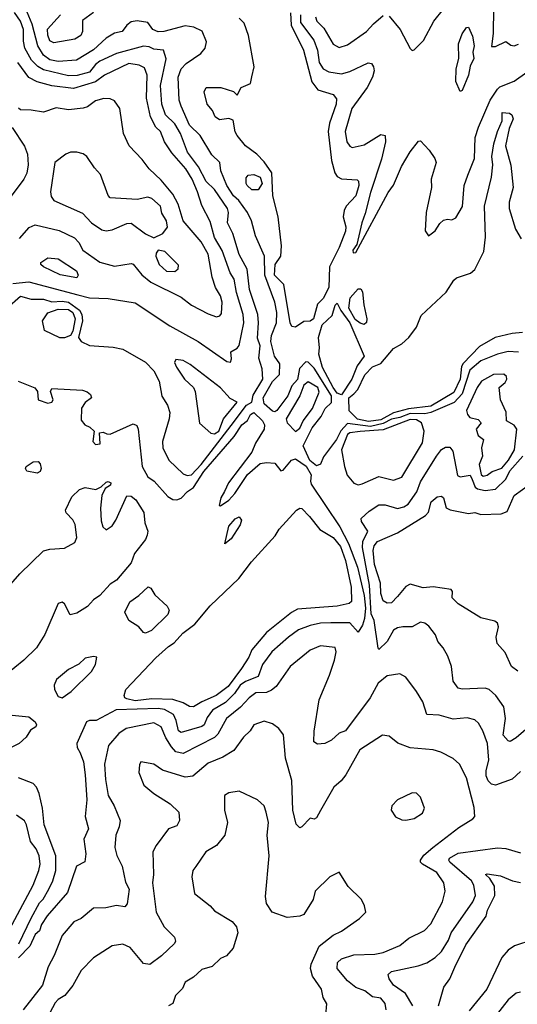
# Model space of a CAD drawing. Extents: x 1690054 to 1842981, y 782881 to 914114.
# Tile 45 of 256: x 1731200 to 1733590, y 796442 to 801171. Entities that reach past the tile are written whole.
import ezdxf

# ---------------------------------------------------------------- set-up
doc = ezdxf.new("R2010")
doc.units = 0

msp = doc.modelspace()

# ---------------------------------------------------------------- linework, layer by layer
at = {"layer": '0CON10XD'}
for points in [[(1733595.3, 799574.7), (1733545, 799577), (1733495, 799565.2), (1733415, 799532.8), (1733361.4, 799488.6), (1733325.1, 799375), (1733286.8, 799333.2), (1733175, 799284.3), (1733145, 799278.8), (1733075, 799279.8), (1733025, 799260.1), (1732985, 799252.8), (1732945, 799231.7), (1732885, 799217.4), (1732775, 799231.4), (1732742.9, 799197.1), (1732721.3, 799155), (1732659, 799071), (1732644, 799036), (1732625, 799028.8), (1732594.2, 799054.2), (1732561.1, 799125), (1732605, 799211.7), (1732648.3, 799265), (1732666.8, 799303.2), (1732697.5, 799332.5), (1732697.5, 799365), (1732615, 799497.1), (1732585, 799527.1), (1732575, 799527.3), (1732544.1, 799495.9), (1732535, 799442.9), (1732507.3, 799412.7), (1732487.6, 799365), (1732435, 799293.6), (1732425, 799288.3), (1732415, 799291.5), (1732375, 799326.2), (1732370.1, 799355), (1732415, 799433.6), (1732447.3, 799467.2), (1732449.2, 799519.2), (1732423.6, 799555), (1732405.7, 799625.7), (1732409.2, 799655), (1732433.3, 799715), (1732434.6, 799765), (1732425.1, 799815), (1732376.8, 799945), (1732376.2, 800036.2), (1732332.8, 800132.8), (1732313.5, 800205), (1732294.2, 800245), (1732253.3, 800303.3), (1732226.6, 800325), (1732194.4, 800375), (1732165.5, 800445), (1732160.7, 800485), (1732122.7, 800522.7), (1732066.6, 800615), (1732015.8, 800665), (1731976, 800756), (1731966.7, 800785), (1731961.9, 800895), (1731975.3, 800935), (1731999.2, 800960.8), (1732070.8, 801009.2), (1732091.7, 801035), (1732097.5, 801065), (1732076.6, 801116.6), (1732035.9, 801135.9), (1731995, 801141.3), (1731892.5, 801115), (1731865, 801113.5), (1731840, 801125), (1731815, 801158), (1731765, 801165.2), (1731735, 801160.4), (1731715, 801145.4), (1731692.2, 801115), (1731655, 801105.9), (1731615, 801083.2), (1731555, 801026.7), (1731473.2, 800976.8), (1731385, 800970.6), (1731345, 800978.7), (1731315, 801000.9), (1731287.6, 801045), (1731260.1, 801150.1), (1731212.5, 801265)], [(1731138.4, 799785), (1731205, 799842.7), (1731255, 799829.2), (1731315, 799829.5), (1731355, 799815.7), (1731405, 799818.7), (1731435, 799813.9), (1731486.8, 799776.8), (1731498.4, 799755), (1731501.9, 799725), (1731483.5, 799645), (1731495.3, 799625), (1731535, 799606), (1731649.1, 799599.1), (1731695, 799589.5), (1731805, 799526), (1731845.1, 799485.1), (1731870.8, 799435), (1731883, 799363), (1731910.6, 799320.6), (1731921.5, 799285), (1731918.2, 799255), (1731886.7, 799145), (1731888.2, 799115), (1731915.8, 799055.8), (1731985, 798990.9), (1732005, 798981.5), (1732025, 798985.4), (1732072.4, 799035), (1732215, 799222.8), (1732289.6, 799320.4), (1732315.6, 799335), (1732321.8, 799368.2), (1732368.1, 799445), (1732364.3, 799495), (1732349.4, 799545), (1732354.3, 799604.3), (1732341.7, 799641.7), (1732347.7, 799715), (1732343.9, 799755), (1732304.5, 799875), (1732292.8, 799972.8), (1732254.3, 800044.3), (1732224.3, 800144.3), (1732197.4, 800195), (1732203, 800245), (1732197.9, 800265), (1732135, 800355.4), (1732095, 800393.8), (1732058.9, 800465), (1732006, 800535), (1731973, 800625), (1731945, 800671.8), (1731900, 800715), (1731882.6, 800765), (1731875.9, 800855), (1731903.1, 800983.1), (1731890.5, 801025), (1731845, 801030), (1731821.6, 801041.6), (1731795, 801044.2), (1731665, 801009.4), (1731585, 800972.8), (1731563.8, 800956.2), (1731535, 800919.2), (1731476.4, 800903.6), (1731435, 800902), (1731315, 800930.5), (1731287.2, 800947.2), (1731256.7, 800976.7), (1731225.1, 801035), (1731218.4, 801068.4), (1731219.4, 801125), (1731204, 801165), (1731175.3, 801205.3)], [(1731555, 801205.1), (1731502.2, 801167.8), (1731501.5, 801115), (1731494.2, 801095), (1731465, 801078.3), (1731365, 801060.4), (1731345, 801070.4), (1731335, 801096.9), (1731334.3, 801125.7), (1731395.7, 801195)], [(1732501.3, 801205), (1732504, 801145), (1732563.1, 801025), (1732603.1, 800873.1), (1732632.5, 800835), (1732705, 800812.2), (1732721.4, 800791.4), (1732720.5, 800765), (1732687.5, 800675), (1732681.9, 800635), (1732697.7, 800495), (1732714.1, 800435), (1732725, 800417.5), (1732745, 800406.9), (1732821.5, 800401.5), (1732827.8, 800395), (1732829.3, 800375), (1732815, 800325.7), (1732767.7, 800275), (1732758.2, 800255), (1732753.2, 800225), (1732766.5, 800176.5), (1732764.5, 800155), (1732735, 800076.5), (1732687.2, 799985), (1732684.8, 799885), (1732657.6, 799832.4), (1732630.9, 799805), (1732610.4, 799735), (1732595, 799724.1), (1732565, 799721.3), (1732525, 799694.8)], [(1732548.9, 801195), (1732548.6, 801158.6), (1732613, 801073), (1732630.5, 801025), (1732638.8, 800965), (1732657.3, 800935), (1732685, 800921.4), (1732745, 800911.8), (1732785, 800922.1), (1732874, 800964), (1732890.3, 800960.3), (1732899.2, 800945), (1732902.9, 800925), (1732894.6, 800895), (1732868, 800845), (1732795, 800745.5), (1732762.7, 800635), (1732771.6, 800585), (1732785, 800563.3), (1732796.7, 800556.7), (1732855, 800569.7), (1732935, 800619.5), (1732955.4, 800615.4), (1732956.8, 800585), (1732938.4, 800501.6), (1732885, 800342), (1732859.4, 800240.6), (1732842.5, 800195), (1732818.8, 800091.2), (1732800, 800065), (1732801.7, 800051.7), (1732815, 800053.3), (1732969.4, 800340.6), (1732995, 800376.9), (1733033.2, 800466.8), (1733075, 800536.7), (1733115, 800588), (1733125, 800588.8), (1733167.1, 800545), (1733194.2, 800505), (1733200, 800485), (1733176.5, 800405), (1733177.1, 800365), (1733152.2, 800245), (1733147, 800157), (1733162.5, 800132.5), (1733195, 800156.7), (1733217, 800193), (1733235, 800208.8), (1733255, 800213.8), (1733275, 800210), (1733295, 800220), (1733326.3, 800273.7), (1733334.2, 800375), (1733352.9, 800425), (1733383.6, 800505), (1733388.1, 800605), (1733404, 800655), (1733459.7, 800785), (1733495, 800838.2), (1733505, 800849.2), (1733575, 800875.8), (1733635, 800919.2)], [(1732620, 801185), (1732627.7, 801165), (1732660, 801130), (1732705, 801053.3), (1732735, 801037.7), (1732775, 801050.4), (1732865.5, 801114.5), (1732898.5, 801151.5), (1732945, 801191.8)], [(1732975, 801187.5), (1733026.7, 801125), (1733075, 801033.3), (1733085, 801024), (1733095, 801026.2), (1733139, 801071), (1733189.2, 801165), (1733235, 801222.5)], [(1733474.7, 801225), (1733473.5, 801105), (1733465, 801042.5), (1733485, 801043.3), (1733535, 801066.7), (1733558.7, 801048.7), (1733575, 801045.5), (1733595, 801053.8)], [(1732525, 799694.8), (1732507.7, 799697.7), (1732499.1, 799715), (1732468.8, 799898.8), (1732423.7, 799945), (1732427.1, 799995), (1732454.1, 800035.9), (1732458, 800085), (1732442.2, 800225), (1732416.1, 800325), (1732411.6, 800435), (1732375, 800488.6), (1732338.6, 800525), (1732284.9, 800564.9), (1732244.1, 800615), (1732235, 800632), (1732225, 800688.2), (1732205, 800697), (1732160.3, 800690.3), (1732139.1, 800705), (1732126.6, 800735), (1732100.2, 800765), (1732086.8, 800825), (1732095, 800846.4), (1732165.8, 800845.8), (1732226.2, 800826.2), (1732245, 800809.2), (1732263.6, 800846.4), (1732308.8, 800865), (1732315, 800896.7), (1732325.5, 800945), (1732298.8, 801095), (1732277.5, 801155), (1732255, 801178.8)], [(1733315, 800826.9), (1733294.4, 800875), (1733296.9, 800935), (1733308.7, 800985), (1733307.7, 801055), (1733325, 801103.4), (1733345, 801133.1), (1733355, 801135.8), (1733375, 801092.5), (1733381.8, 801045), (1733376.6, 801015), (1733381.2, 800985), (1733362.7, 800947.3), (1733355, 800905.6), (1733325, 800830.9), (1733315, 800826.9)], [(1731167.5, 799905), (1731245, 799911.9), (1731479.7, 799849.7), (1731535, 799835.6), (1731625, 799832), (1731755, 799810.8), (1731920.7, 799700.7), (1732056.7, 799625), (1732195, 799530), (1732212.8, 799527.2), (1732217.4, 799542.6), (1732213.4, 799576.6), (1732245, 799593.2), (1732254.3, 799605.7), (1732276.1, 799715), (1732274, 799755), (1732241.1, 799861.1), (1732230.4, 799925), (1732211.6, 799955), (1732172.9, 800062.9), (1732135.7, 800125.7), (1732115, 800202.5), (1732075, 800278.8), (1732054.8, 800345), (1732028.3, 800405), (1731997.5, 800455), (1731931.5, 800531.5), (1731896, 800585), (1731877.2, 800635), (1731853.9, 800655), (1731828, 800705), (1731809.4, 800795), (1731811.7, 800905), (1731800, 800940), (1731773.7, 800953.7), (1731725, 800960.5), (1731607.5, 800905), (1731565, 800872.4), (1731459.1, 800840.9), (1731355, 800853.5), (1731285, 800873.3), (1731244.3, 800894.3), (1731192.2, 800965)], [(1732145, 799744.4), (1732161, 799749), (1732169.4, 799760.6), (1732171.9, 799815), (1732165.1, 799845.1), (1732141.2, 799885), (1732125, 799934.2), (1732104.8, 800045), (1732071.9, 800105), (1731985.3, 800205), (1731961.4, 800285), (1731935, 800333.3), (1731880.4, 800400.4), (1731821.3, 800455), (1731789.1, 800499.1), (1731726.7, 800565), (1731698.5, 800625), (1731681.9, 800745), (1731655, 800781.4), (1731635, 800790.6), (1731605, 800792.7), (1731565, 800781.1), (1731526.7, 800753.3), (1731505, 800746.7), (1731435, 800738.9), (1731375, 800747.7), (1731315, 800726.8), (1731255, 800737.1), (1731205, 800738), (1731195, 800746.7)], [(1733615, 799668.5), (1733565, 799664.8), (1733483.4, 799645), (1733408.4, 799601.6), (1733330.4, 799519.6), (1733322.4, 799505), (1733316, 799445), (1733285, 799381.5), (1733175, 799315.5), (1733067.4, 799302.6), (1732995, 799282.4), (1732935, 799248.8), (1732875, 799241.2), (1732822.8, 799252.8), (1732782.5, 799292.5), (1732780.9, 799355), (1732805, 799374.8), (1732823.3, 799395), (1732856.9, 799465), (1732895, 799504.4), (1732935, 799519.7), (1732995, 799591.8), (1733035.8, 799615), (1733068.1, 799645), (1733105, 799694.2), (1733128.7, 799751.3), (1733247.4, 799862.6), (1733285, 799920.8), (1733298.3, 799931.7), (1733365, 799953.5), (1733385, 799971.1), (1733428.6, 800058.6), (1733436.2, 800126.2), (1733431.7, 800275), (1733466.2, 800415), (1733472.7, 800475), (1733468.1, 800515), (1733477.7, 800575), (1733494.6, 800635), (1733517.1, 800685), (1733516.7, 800725), (1733552.7, 800722.7), (1733563.3, 800715), (1733570, 800695), (1733551.1, 800648.9), (1733533.3, 800565), (1733557.8, 800472.2), (1733570.4, 800365), (1733550.6, 800295), (1733549.8, 800265), (1733581.2, 800165), (1733608.8, 800118.8)], [(1731165, 800654.2), (1731223.4, 800563.4), (1731237.4, 800525), (1731241.2, 800475), (1731235.2, 800434.8), (1731220.5, 800405), (1731149.4, 800310.6)], [(1731845, 800123.3), (1731887.5, 800145), (1731910, 800175), (1731906.1, 800205), (1731882.3, 800242.3), (1731875.9, 800275), (1731835, 800312), (1731815, 800318.8), (1731765, 800307.1), (1731635, 800316), (1731625, 800326.7), (1731588, 800428), (1731559.4, 800459.4), (1731522.5, 800515), (1731505, 800527.1), (1731475, 800535.6), (1731445, 800534.4), (1731422.5, 800525), (1731368.9, 800485), (1731348.8, 800345), (1731351.5, 800321.5), (1731365, 800302.3), (1731502.6, 800242.6), (1731545.6, 800195.6), (1731595, 800161.5), (1731615, 800157.3), (1731645, 800161.5), (1731715, 800192.2), (1731735, 800194.6), (1731805, 800143.1), (1731845, 800123.3)], [(1732315, 800353.8), (1732293.1, 800375), (1732287.5, 800385), (1732288.3, 800411.7), (1732296.7, 800425), (1732325, 800427.3), (1732355, 800414.2), (1732364.4, 800385), (1732345, 800353.8), (1732315, 800353.8)], [(1731199, 800121), (1731246.2, 800173.8), (1731275, 800185.3), (1731389.3, 800159.3), (1731463.1, 800123.1), (1731485, 800100.4), (1731503, 800065), (1731585, 800006.8), (1731655, 799987.3), (1731735, 800000.5), (1731745, 799997.1), (1731786.3, 799946.3), (1731830.6, 799910.6), (1731975, 799838.1), (1732025, 799800.7), (1732105, 799758), (1732145, 799744.4)], [(1731945, 799962.2), (1731961.2, 799975), (1731963, 799993), (1731897.3, 800057.3), (1731865, 800063.8), (1731855, 800050), (1731853.4, 800035), (1731869.4, 799995), (1731905, 799964.1), (1731945, 799962.2)], [(1731475, 799931.2), (1731395, 799945.9), (1731314.2, 799985), (1731302, 799995), (1731302.5, 800005), (1731335, 800027.1), (1731385, 800022), (1731473.3, 799965), (1731481.2, 799945), (1731475, 799931.2)], [(1732855, 799707.8), (1732835, 799713.6), (1732811.5, 799731.5), (1732780, 799785), (1732786.8, 799835), (1732825, 799879.1), (1732838.3, 799878.3), (1732846.5, 799865), (1732852.2, 799802.2), (1732867.9, 799735), (1732865, 799716.2), (1732855, 799707.8)], [(1731393, 799643), (1731318.8, 799678.8), (1731309.2, 799725), (1731336, 799764), (1731385, 799780.8), (1731435, 799779.9), (1731456, 799765), (1731466.3, 799735), (1731456, 799675), (1731445, 799654.5), (1731415, 799643.8), (1731393, 799643)], [(1732745, 799368.9), (1732725, 799377.8), (1732705.1, 799405), (1732655, 799500.5), (1732637.2, 799565), (1732640.7, 799595), (1732634.9, 799645), (1732652.1, 799705), (1732700.2, 799749.8), (1732715, 799800.6), (1732725, 799810), (1732742.9, 799775), (1732786, 799716), (1732853.9, 799555), (1732820.9, 799509.1), (1732794.6, 799445.4), (1732745, 799368.9)], [(1732135, 799183), (1732156.4, 799195), (1732178.6, 799255), (1732245.1, 799335.1), (1732211.2, 799351.2), (1732165, 799402.4), (1732019.3, 799515), (1731985, 799534.2), (1731950, 799540), (1731944.4, 799525), (1731953, 799503), (1731991.8, 799445), (1732034.4, 799405), (1732043.5, 799385), (1732063.6, 799233.6), (1732118, 799185), (1732135, 799183)], [(1733425, 798979.1), (1733445, 798983.2), (1733468.8, 799001.2), (1733515, 799017.3), (1733547.2, 799055), (1733576, 799105), (1733587.5, 799205), (1733575, 799223.8), (1733537, 799245), (1733536.9, 799286.9), (1733508.7, 799345), (1733503.3, 799405), (1733531.2, 799428.8), (1733538.9, 799445), (1733538.1, 799458.1), (1733525, 799468.2), (1733475, 799466.7), (1733417.1, 799435), (1733397.3, 799405), (1733346.5, 799295), (1733350.5, 799275), (1733361.4, 799261.4), (1733401.8, 799251.8), (1733415.6, 799235), (1733392.2, 799205), (1733401.2, 799175), (1733426.8, 799155), (1733417.2, 799115), (1733422.1, 799075), (1733406.7, 799035), (1733416.3, 798986.3), (1733425, 798979.1)], [(1731192.5, 799435), (1731273.2, 799403.2), (1731285.4, 799385.4), (1731288.6, 799345), (1731335, 799328.8), (1731355, 799334.4), (1731360.5, 799345), (1731348.4, 799385), (1731355, 799399.6), (1731501.5, 799391.5), (1731524.7, 799384.7), (1731540.7, 799370.7), (1731544.4, 799355), (1731515, 799333.3), (1731497.3, 799305), (1731495, 799247.5), (1731512.5, 799225), (1731537.5, 799215), (1731557.5, 799195), (1731552, 799145), (1731565, 799130.8), (1731586.7, 799135), (1731583.6, 799186.4), (1731600.7, 799190.7), (1731618.3, 799181.7), (1731635, 799180), (1731745, 799230), (1731762.1, 799222.1), (1731768.8, 799205), (1731788, 799025), (1731816, 798976), (1731846.2, 798955), (1731912, 798882), (1731935, 798866.1), (1731955, 798864.8), (1731976.4, 798873.6), (1732006.3, 798905), (1732035.2, 798924.8), (1732085, 799002), (1732230.2, 799169.8), (1732267.2, 799225), (1732293.7, 799246.3), (1732308.3, 799275), (1732325, 799285.4), (1732367, 799245), (1732375.1, 799224.9), (1732373.9, 799205), (1732332.4, 799137.6), (1732315, 799094.7), (1732203.5, 798946.5), (1732183.9, 798905), (1732166.4, 798875), (1732158.3, 798838.3), (1732165, 798836.2), (1732205, 798864.3), (1732233.8, 798895), (1732295, 798986.4), (1732355, 799039.4), (1732385, 799044.4), (1732425, 799040.8), (1732455, 799003.8), (1732465, 799008.2), (1732505.5, 799055), (1732525, 799062), (1732576.7, 799026.7), (1732599.9, 798985), (1732596.1, 798955), (1732600.3, 798940.3), (1732737.9, 798735), (1732779.4, 798655), (1732822.4, 798542.4), (1732854.1, 798405), (1732860.4, 798345), (1732855.6, 798295), (1732846.4, 798263.6), (1732825, 798230), (1732785, 798274.6), (1732695, 798274.8), (1732645, 798273.1), (1732595, 798261.1), (1732539.8, 798240.2), (1732490.3, 798205), (1732411.6, 798135), (1732366.2, 798075), (1732345, 798017.1), (1732285, 797992.8), (1732259.4, 797975), (1732231.1, 797935), (1732188.8, 797891.2), (1732125.8, 797855), (1732100.6, 797819.4), (1732085.7, 797785), (1732075, 797776.7), (1731975, 797747.1), (1731962.9, 797755), (1731952, 797805), (1731938.4, 797835), (1731895, 797859), (1731865, 797863.2), (1731663.3, 797856.7), (1731567.5, 797805), (1731535, 797805.4), (1731520.9, 797799.1), (1731474.1, 797695), (1731476.8, 797675), (1731490.1, 797650.1), (1731507.3, 797607.3), (1731515.2, 797545), (1731522.4, 797425), (1731515.3, 797345), (1731530, 797285), (1731508.8, 797235), (1731517.6, 797165), (1731513.8, 797126.2), (1731473.6, 797106.4), (1731430.5, 796979.5), (1731332.3, 796867.7), (1731305.4, 796825), (1731295.6, 796795), (1731275, 796777.5), (1731248.7, 796721.3), (1731194.4, 796665)], [(1732525, 799193.3), (1732545, 799210), (1732561, 799245), (1732606.2, 799303.8), (1732638.2, 799381.8), (1732632.2, 799405), (1732585, 799432.7), (1732565, 799416.5), (1732544.8, 799365.2), (1732480.4, 799255), (1732484, 799235), (1732525, 799193.3)], [(1732825, 798937.8), (1732845, 798941.5), (1732925, 798977.1), (1732995, 798959.1), (1733035, 798974.5), (1733135, 799138.6), (1733143.2, 799195), (1733130, 799235), (1733105, 799249.6), (1733075, 799250.6), (1732945, 799202.2), (1732835, 799193.8), (1732785, 799186.5), (1732775, 799178.4), (1732745.3, 799105), (1732759.5, 799025), (1732773, 798983), (1732804.2, 798945), (1732825, 798937.8)], [(1733665, 797791.5), (1733585, 797721.5), (1733555, 797704.5), (1733545, 797707.1), (1733522.5, 797735), (1733533.3, 797815), (1733525, 797871.2), (1733487.3, 797925), (1733455, 797954.5), (1733435, 797961.2), (1733325, 797955.5), (1733305, 797961.4), (1733281.4, 797995), (1733274, 798065), (1733255.6, 798115), (1733234.4, 798155), (1733207.7, 798185), (1733197.1, 798217.1), (1733165, 798259.2), (1733145, 798273.1), (1733125, 798277.8), (1733085, 798255.6), (1733040, 798255), (1733015, 798250.4), (1732995, 798238.9), (1732964.8, 798185.2), (1732925, 798146.7), (1732922.4, 798152.4), (1732902.7, 798285), (1732888.3, 798318.3), (1732879.2, 798455), (1732846.5, 798636.5), (1732847.8, 798665), (1732871.8, 798715), (1732841.8, 798761.8), (1732840.7, 798775), (1732878.8, 798811.2), (1732925, 798841), (1732955, 798840.9), (1733015, 798823.2), (1733045, 798831.2), (1733065, 798844.1), (1733106.6, 798903.4), (1733125, 798951.5), (1733200.9, 799075), (1733225, 799107.1), (1733245, 799117.9), (1733265, 799117.8), (1733279.6, 799099.6), (1733302.7, 798982.7), (1733315.9, 798975.9), (1733363.2, 798983.2), (1733373, 798963), (1733386.8, 798926.8), (1733398.5, 798918.5), (1733435, 798909.6), (1733485, 798916.1), (1733535, 798964.3), (1733554.4, 799005), (1733616.3, 799075)], [(1731285, 798993.4), (1731235, 799002.8), (1731228, 799015), (1731231.8, 799025), (1731265, 799048), (1731288.6, 799048.6), (1731298.3, 799038.3), (1731303.5, 799015), (1731298.3, 799001.7), (1731285, 798993.4)], [(1731135, 798435.3), (1731200.5, 798509.5), (1731315, 798620), (1731345, 798629.1), (1731415, 798633.1), (1731465, 798661.1), (1731475.3, 798685), (1731466.4, 798746.4), (1731455, 798768.8), (1731422.9, 798802.9), (1731420.8, 798815), (1731450.3, 798879.7), (1731486.9, 798915), (1731515, 798924.4), (1731565.4, 798914.6), (1731591.9, 798928.1), (1731615, 798950), (1731625, 798952.9), (1731637.4, 798947.4), (1731637.1, 798935), (1731610.4, 798919.6), (1731594.6, 798885.4), (1731588.5, 798825), (1731591.1, 798765), (1731599.3, 798735), (1731615, 798721.7), (1731645, 798740), (1731662.7, 798767.3), (1731715, 798884.7), (1731735, 798882.2), (1731757.7, 798865), (1731795.7, 798805), (1731800.8, 798755), (1731815.3, 798715.3), (1731812.5, 798695), (1731804.3, 798675), (1731752, 798608), (1731735, 798562), (1731665, 798480.1), (1731635, 798459.8), (1731585.2, 798405), (1731554.9, 798385.1), (1731526.7, 798353.3), (1731475, 798320.8), (1731442.3, 798312.3), (1731415, 798365.6), (1731405, 798374.4), (1731385, 798367.1), (1731321.7, 798218.3), (1731280.7, 798155), (1731220.2, 798095), (1731133.4, 798025)], [(1733592.7, 798042.7), (1733561.1, 798065), (1733531.7, 798131.7), (1733493.1, 798175), (1733488.1, 798205), (1733498.8, 798255), (1733495, 798272.5), (1733481.7, 798281.7), (1733415, 798298.6), (1733305.5, 798365.5), (1733277.1, 798395), (1733278.5, 798425), (1733272.5, 798435), (1733185, 798446.9), (1733137.9, 798442.1), (1733075, 798459.6), (1733055, 798448.9), (1733015, 798400.6), (1732985, 798371.2), (1732965, 798368.7), (1732945, 798380.9), (1732933.8, 798415), (1732932.1, 798465), (1732903.7, 798555), (1732897.8, 798622.2), (1732902.5, 798645), (1732918.8, 798665), (1733015, 798707.2), (1733149.5, 798790.5), (1733163.9, 798806.1), (1733176.7, 798855), (1733205, 798880), (1733225, 798882.5), (1733235.8, 798875), (1733247.5, 798827.5), (1733266.9, 798816.9), (1733355, 798799.5), (1733385, 798804.8), (1733415, 798795.6), (1733512.3, 798797.7), (1733540.5, 798809.5), (1733575, 798886), (1733655, 798943.8)], [(1732035, 797871.1), (1732015, 797873.3), (1731985, 797891), (1731936, 797906), (1731835, 797908.7), (1731755, 797899.9), (1731715, 797910), (1731704.9, 797914.9), (1731701.7, 797925), (1731709.7, 797955), (1731853.4, 798106.6), (1731915, 798161.5), (1731942.2, 798177.8), (1731984.3, 798225), (1732041.4, 798268.6), (1732114.4, 798355.6), (1732252.5, 798487.5), (1732312.8, 798567.2), (1732427.2, 798692.8), (1732446, 798725), (1732529.1, 798815), (1732545, 798825.3), (1732555, 798823.8), (1732591.3, 798785), (1732642.1, 798722.1), (1732705, 798683.9), (1732740.9, 798640.9), (1732764.1, 798574.1), (1732792.1, 798445), (1732793.5, 798376.5), (1732781.9, 798368.1), (1732725, 798354.3), (1732535, 798339.6), (1732505, 798324.4), (1732385, 798228.1), (1732314.4, 798145), (1732300.4, 798109.6), (1732266, 798055), (1732200.7, 797969.3), (1732144.2, 797925), (1732074.7, 797895.3), (1732035, 797871.1)], [(1732185, 798654), (1732205, 798738.1), (1732235, 798774.5), (1732255, 798783.3), (1732265, 798767.5), (1732259.4, 798745), (1732215, 798678.1), (1732185, 798654)], [(1731805, 798224.7), (1731795, 798228.4), (1731772.2, 798255), (1731725.2, 798285), (1731704.5, 798325), (1731728.9, 798375), (1731772.4, 798405), (1731816.9, 798446.9), (1731830.6, 798440.6), (1731849.5, 798409.5), (1731909, 798355), (1731918.3, 798335), (1731911.4, 798315), (1731833, 798237), (1731805, 798224.7)], [(1733605, 797561.1), (1733565, 797523.1), (1733485, 797495.5), (1733465, 797500), (1733449.2, 797515), (1733439.9, 797539.9), (1733440, 797565), (1733453.1, 797615), (1733447.3, 797695), (1733424.5, 797755), (1733402.9, 797792.9), (1733385, 797808.5), (1733348.7, 797818.7), (1733282.3, 797812.3), (1733215, 797830.7), (1733155, 797834.3), (1733135.4, 797895), (1733106.4, 797945), (1733055, 798014.2), (1733025, 798029.2), (1732965, 798020.4), (1732921.2, 797985), (1732883.1, 797915), (1732764, 797756), (1732735, 797744), (1732698.3, 797711.7), (1732665, 797694.5), (1732631.1, 797691.1), (1732612.8, 797702.8), (1732614, 797754), (1732638.9, 797905), (1732687.4, 798022.6), (1732712.5, 798095), (1732719.6, 798135), (1732715, 798156), (1732645, 798164.5), (1732595, 798143.3), (1732498.5, 798065), (1732431.2, 797968.8), (1732409.7, 797950.3), (1732385, 797939.8), (1732335, 797938.1), (1732302.2, 797915), (1732260.2, 797869.8), (1732194.1, 797815), (1732151, 797739), (1732135.9, 797724.1), (1731985, 797647.4), (1731949.7, 797655), (1731929, 797679), (1731902, 797722), (1731879.7, 797775), (1731845, 797794.7), (1731712.3, 797767.7), (1731677.1, 797742.9), (1731627.5, 797685), (1731608.4, 797595), (1731612.7, 797522.7), (1731626, 797445), (1731654.7, 797395), (1731683.1, 797325), (1731678.6, 797295), (1731662.5, 797255), (1731657.8, 797195), (1731667.4, 797157.4), (1731692.1, 797105), (1731709.2, 797029.2), (1731726.4, 796995), (1731715.7, 796925), (1731705, 796911.1), (1731665, 796917.5), (1731614.4, 796905.6), (1731555, 796903.3), (1731495.3, 796854.7), (1731461.1, 796838.9), (1731405, 796772.2), (1731366.4, 796676.4), (1731337.9, 796622.1), (1731309.6, 796535), (1731216.5, 796415)], [(1731405, 797914), (1731448, 797945), (1731545, 798041.2), (1731563.8, 798075), (1731570, 798110), (1731555, 798112.5), (1731515, 798104), (1731484.6, 798075.4), (1731435, 798050), (1731377.7, 798002.3), (1731365.8, 797975.8), (1731367.1, 797955), (1731385, 797920), (1731405, 797914)], [(1730805, 797474.8), (1730786.7, 797475), (1730781.2, 797485), (1730793.5, 797515), (1730987, 797673), (1731034.8, 797725), (1731102, 797778), (1731145, 797826), (1731165, 797831.2), (1731245, 797822.9), (1731275, 797798.8), (1731281.1, 797785), (1731277.5, 797775), (1731251.7, 797758.3), (1731230.7, 797725), (1731198.4, 797695), (1731133.5, 797663.5), (1731074.8, 797674.8), (1731042.5, 797667.5), (1730929.8, 797580.2), (1730884.8, 797535.2), (1730865, 797504.2), (1730805, 797474.8)], [(1732960.8, 796415), (1732955, 796445.6), (1732935, 796471.5), (1732895, 796478.2), (1732857.6, 796507.6), (1732815, 796523.8), (1732775, 796555.3), (1732725.3, 796615), (1732726.9, 796643.1), (1732745, 796660), (1732805, 796679.5), (1732905, 796683.9), (1732945, 796691.6), (1733025.7, 796725), (1733069.4, 796760.6), (1733143.6, 796796.4), (1733175, 796828.1), (1733230, 796935), (1733244, 796985), (1733236.2, 797025), (1733202.9, 797075), (1733134.3, 797115), (1733124.5, 797125), (1733124.5, 797135), (1733141.1, 797158.9), (1733184, 797195), (1733308.3, 797291.7), (1733376.9, 797333.1), (1733385.8, 797345), (1733382.3, 797387.7), (1733345, 797530), (1733311.5, 797595), (1733282.4, 797622.4), (1733223.1, 797653.1), (1733185.2, 797665.3), (1733075, 797674.6), (1733016.4, 797696.4), (1732975, 797730.8), (1732942.5, 797735), (1732833.1, 797665), (1732766.7, 797545), (1732744.4, 797515), (1732708, 797485), (1732645, 797373.1), (1732625, 797338), (1732615, 797331.2), (1732595, 797336), (1732555, 797294.2), (1732545, 797290), (1732527.2, 797307.2), (1732511.1, 797375), (1732506.7, 797516.7), (1732476, 797625), (1732466.3, 797736.3), (1732445, 797766.2), (1732415, 797788.8), (1732375, 797802), (1732324.2, 797785), (1732307.5, 797755), (1732274.4, 797725), (1732229, 797661), (1732175, 797628.7), (1732105, 797600), (1732032.4, 797537.6), (1731995, 797533.1), (1731886.2, 797566.2), (1731845, 797596.4), (1731782.7, 797607.3), (1731775, 797592.5), (1731773.1, 797555), (1731797.1, 797495), (1731844.3, 797455), (1731922.5, 797405), (1731964.4, 797365), (1731967.1, 797325), (1731955, 797300), (1731914.4, 797285), (1731855, 797205.8), (1731838.9, 797175), (1731842.9, 797065), (1731838.5, 797025), (1731855.8, 796885), (1731894.1, 796815), (1731944.4, 796765), (1731948.6, 796745), (1731944.2, 796735), (1731881.4, 796675), (1731825, 796633.1), (1731795, 796638.6), (1731731.4, 796715), (1731695, 796730.8), (1731645, 796722.5), (1731555, 796665.6), (1731495.5, 796605), (1731455, 796532.9), (1731417.8, 796485), (1731385, 796465.3), (1731370.9, 796449.1), (1731303.6, 796323.6)], [(1731196.8, 796733.2), (1731255, 796856.7), (1731295, 796929.6), (1731312.4, 796947.6), (1731340, 796995), (1731360, 797035), (1731373.7, 797085), (1731373.7, 797155), (1731318.2, 797305), (1731310, 797385), (1731294.3, 797454.3), (1731281.2, 797485), (1731265, 797502.7), (1731195, 797530.2)], [(1732669.7, 796390.3), (1732675.6, 796445), (1732657.5, 796475), (1732649.1, 796515), (1732606.9, 796576.9), (1732596.2, 796615), (1732599.2, 796635), (1732638, 796722), (1732705, 796774.3), (1732745, 796794.4), (1732831.2, 796855), (1732862.5, 796885), (1732856, 796916), (1732841.2, 796945), (1732777.7, 797007.7), (1732735, 797077.5), (1732690, 797055), (1732618.6, 796985), (1732610, 796945), (1732565, 796874.3), (1732545, 796865.7), (1732485, 796860), (1732413.3, 796885), (1732385.7, 796925.7), (1732380.3, 796960.3), (1732397.7, 797155), (1732388.8, 797255), (1732395.5, 797315), (1732384.5, 797365), (1732374.4, 797395), (1732342, 797425), (1732255, 797465.6), (1732205, 797458.1), (1732184, 797445), (1732184.4, 797375), (1732198.2, 797315), (1732185.6, 797255), (1732145.7, 797205), (1732094.8, 797175.2), (1732045.8, 797104.2), (1732031.8, 797085), (1732026.2, 797055), (1732040, 796975), (1732114.9, 796914.9), (1732135, 796891.6), (1732219.8, 796839.8), (1732242, 796815), (1732247.1, 796785), (1732225, 796712.5), (1732192.9, 796675), (1732165, 796661.9), (1732125, 796624.4), (1732075, 796609.5), (1732035, 796572.7), (1731995, 796549.4), (1731981.6, 796518.4), (1731947.9, 796485), (1731935, 796446), (1731914.7, 796435)], [(1733055, 797326), (1733095, 797334.2), (1733135, 797360), (1733143.3, 797385), (1733125, 797437.5), (1733105.7, 797455.7), (1733085, 797458.6), (1733013.8, 797425), (1732986.7, 797395), (1732983.3, 797375), (1733005, 797342.5), (1733035, 797328.8), (1733055, 797326)], [(1731086.8, 796685), (1731265.2, 797015), (1731293, 797085), (1731298.3, 797115), (1731293.8, 797155), (1731278.9, 797188.9), (1731251.7, 797225), (1731233.1, 797305), (1731223.5, 797323.5), (1731185, 797350)], [(1733088.4, 796435), (1733052.4, 796495), (1732995.4, 796535), (1732974.5, 796565), (1732969.2, 796585), (1732985, 796599.5), (1733112.9, 796627.1), (1733155, 796642.2), (1733195, 796667.3), (1733225, 796695.4), (1733259.1, 796750.9), (1733272.2, 796785), (1733376.5, 796935), (1733388.9, 796965), (1733380.9, 797015), (1733370.3, 797035), (1733266.1, 797125), (1733260.4, 797135), (1733263.8, 797145), (1733305, 797167.5), (1733495, 797193.6), (1733535, 797190.3), (1733605, 797169.7)], [(1733211.5, 796435), (1733237.3, 796525), (1733265.2, 796564.8), (1733289.6, 796620.4), (1733342.6, 796727.4), (1733439.6, 796865), (1733446.7, 796895), (1733482.4, 796965), (1733480.3, 797010.3), (1733457.3, 797047.3), (1733436.2, 797065), (1733445, 797068.9), (1733508.9, 797058.9), (1733566.2, 797035), (1733605, 797026.8)], [(1733665, 796752.2), (1733576.7, 796723.3), (1733545, 796702.5), (1733515, 796666.4), (1733443.3, 796515), (1733359.3, 796410.7)], [(1733605, 796500.8), (1733585, 796495.7), (1733545.8, 796464.2), (1733367.3, 796235)]]:
    msp.add_lwpolyline(points, dxfattribs=at)

doc.saveas('drawing.dxf')
